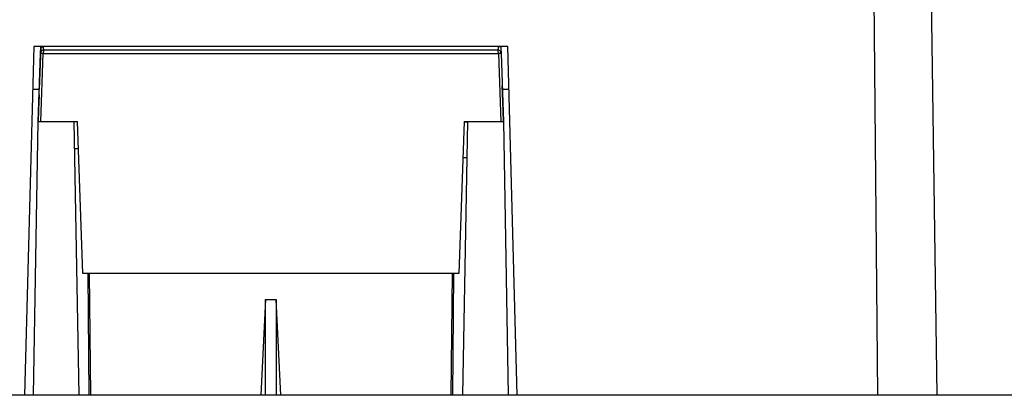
# Model space of a CAD drawing. Header units: millimetres. Extents: x 224 to 956, y 38 to 794.
# Tile 55 of 131: x 293 to 348, y 421 to 442. Entities that reach past the tile are written whole.
import ezdxf

# ---------------------------------------------------------------- set-up
doc = ezdxf.new("R2010")
doc.units = ezdxf.units.MM

msp = doc.modelspace()

# ---------------------------------------------------------------- linework, layer by layer
at = {"color": 179, "linetype": 'Continuous', "lineweight": 25}
for p, q in [((340.128, 483.588), (340.729, 420.888)), ((344.054, 420.888), (343.253, 476.771)), ((293.57, 440.388), (293.059, 420.888)), ((293.965, 440.336), (293.883, 437.988)), ((293.965, 440.36), (293.966, 440.388)), ((294.153, 440.188), (294.145, 440.194)), ((319.494, 440.194), (319.487, 440.188)), ((319.673, 440.388), (319.674, 440.36)), ((320.58, 420.888), (320.07, 440.388)), ((293.82, 436.188), (293.953, 439.995)), ((293.971, 436.188), (294.104, 439.995)), ((319.535, 439.995), (319.668, 436.188)), ((319.687, 439.995), (319.82, 436.188)), ((293.883, 437.988), (293.507, 437.988)), ((319.781, 437.312), (319.75, 438.188)), ((320.133, 437.988), (319.757, 437.988)), ((293.872, 437.688), (293.843, 436.854)), ((319.82, 436.198), (319.781, 437.312)), ((293.843, 436.854), (293.82, 436.198)), ((293.553, 420.888), (293.82, 436.188)), ((293.82, 436.188), (295.82, 436.188)), ((295.82, 436.188), (296.02, 436.188)), ((295.82, 436.188), (296.087, 420.888)), ((296.317, 427.688), (296.02, 436.188)), ((317.62, 436.188), (317.323, 427.688)), ((317.553, 420.888), (317.82, 436.188)), ((317.62, 436.188), (317.82, 436.188)), ((317.82, 436.188), (319.82, 436.188)), ((319.82, 436.188), (320.087, 420.888)), ((295.846, 434.688), (296.072, 434.688)), ((317.55, 434.188), (317.785, 434.188)), ((296.603, 427.688), (296.653, 420.888)), ((296.764, 420.888), (296.681, 427.688)), ((316.959, 427.688), (316.876, 420.888)), ((316.986, 420.888), (317.037, 427.688)), ((306.52, 426.251), (306.262, 420.888)), ((306.52, 420.888), (306.52, 426.251)), ((306.52, 426.251), (307.12, 426.251)), ((307.12, 426.251), (307.12, 420.888)), ((307.377, 420.888), (307.12, 426.251))]:
    msp.add_line(p, q, dxfattribs=at)
at = {"color": 8, "linetype": 'Continuous', "lineweight": 25}
msp.add_line((317.819, 436.164), (317.619, 436.164), dxfattribs=at)
at = {"color": 179, "linetype": 'Continuous', "lineweight": 25}
for points, knots in [([(306.82, 440.388), (306.076, 440.388), (304.587, 440.388), (302.359, 440.388), (300.138, 440.388), (297.93, 440.388), (295.737, 440.388), (294.292, 440.388), (293.57, 440.388)], [0, 0, 0, 0, 0.166667, 0.333333, 0.5, 0.666667, 0.833333, 1, 1, 1, 1]), ([(294.153, 440.188), (294.127, 440.185), (294.076, 440.179), (294.011, 440.135), (293.964, 440.071), (293.956, 440.02), (293.953, 439.995)], [0, 0, 0, 0, 0.250001, 0.499998, 0.75001, 1, 1, 1, 1]), ([(293.954, 440.021), (293.954, 440.044), (293.956, 440.089), (293.96, 440.212), (293.964, 440.311), (293.965, 440.36)], [0, 0, 0, 0, 0.333448, 0.66675, 1, 1, 1, 1]), ([(293.965, 440.36), (293.967, 440.362), (293.972, 440.365), (294.005, 440.369), (294.054, 440.371), (294.095, 440.371), (294.115, 440.37)], [0, 0, 0, 0, 0.243132, 0.499997, 0.756874, 1, 1, 1, 1]), ([(294.153, 440.188), (294.146, 440.185), (294.134, 440.179), (294.118, 440.135), (294.107, 440.071), (294.105, 440.02), (294.104, 439.995)], [0, 0, 0, 0, 0.249995, 0.500001, 0.757494, 1, 1, 1, 1]), ([(319.487, 440.188), (318.8, 440.188), (317.424, 440.188), (315.334, 440.188), (313.224, 440.188), (311.098, 440.188), (308.249, 440.188), (305.391, 440.188), (302.541, 440.188), (300.415, 440.188), (298.305, 440.188), (296.215, 440.188), (294.839, 440.188), (294.153, 440.188)], [0, 0, 0, 0, 0.082704, 0.165749, 0.249069, 0.332597, 0.416264, 0.583736, 0.667403, 0.750931, 0.834251, 0.917296, 1, 1, 1, 1]), ([(320.07, 440.388), (319.347, 440.388), (317.903, 440.388), (315.709, 440.388), (313.501, 440.388), (311.281, 440.388), (309.052, 440.388), (307.564, 440.388), (306.82, 440.388)], [0, 0, 0, 0, 0.166667, 0.333333, 0.5, 0.666667, 0.833333, 1, 1, 1, 1]), ([(319.535, 439.995), (319.534, 440.02), (319.532, 440.071), (319.521, 440.135), (319.505, 440.179), (319.493, 440.185), (319.487, 440.188)], [0, 0, 0, 0, 0.242506, 0.499999, 0.750005, 1, 1, 1, 1]), ([(319.687, 439.995), (319.683, 440.02), (319.675, 440.071), (319.629, 440.135), (319.564, 440.179), (319.513, 440.185), (319.487, 440.188)], [0, 0, 0, 0, 0.24999, 0.500002, 0.749999, 1, 1, 1, 1]), ([(319.674, 440.36), (319.672, 440.362), (319.668, 440.365), (319.635, 440.369), (319.586, 440.371), (319.544, 440.371), (319.524, 440.37)], [0, 0, 0, 0, 0.243132, 0.499997, 0.756874, 1, 1, 1, 1]), ([(319.674, 440.36), (319.676, 440.31), (319.679, 440.211), (319.683, 440.091), (319.686, 440.01), (319.687, 440), (319.687, 439.995)], [0, 0, 0, 0, 0.250049, 0.500029, 0.75002, 1, 1, 1, 1]), ([(294.104, 439.995), (294.08, 439.996), (294.038, 439.997), (293.991, 439.997), (293.959, 439.996), (293.955, 439.995), (293.953, 439.995)], [0, 0, 0, 0, 0.296427, 0.499882, 0.749947, 1, 1, 1, 1]), ([(294.104, 439.995), (294.793, 439.995), (296.175, 439.995), (298.273, 439.995), (300.391, 439.995), (302.525, 439.995), (305.385, 439.995), (308.254, 439.995), (311.115, 439.995), (313.249, 439.995), (315.367, 439.995), (317.465, 439.995), (318.846, 439.995), (319.535, 439.995)], [0, 0, 0, 0, 0.082704, 0.1657492, 0.2490695, 0.3325972, 0.4162638, 0.5837362, 0.6674028, 0.7509305, 0.8342508, 0.917296, 1, 1, 1, 1]), ([(319.687, 439.995), (319.685, 439.995), (319.68, 439.996), (319.649, 439.997), (319.602, 439.997), (319.56, 439.996), (319.535, 439.995)], [0, 0, 0, 0, 0.250053, 0.500118, 0.703573, 1, 1, 1, 1]), ([(293.82, 436.188), (293.822, 436.188), (293.826, 436.188), (293.86, 436.188), (293.908, 436.188), (293.949, 436.188), (293.971, 436.188)], [0, 0, 0, 0, 0.257939, 0.500238, 0.742283, 1, 1, 1, 1]), ([(319.668, 436.188), (319.69, 436.188), (319.732, 436.188), (319.78, 436.188), (319.813, 436.188), (319.817, 436.188), (319.82, 436.188)], [0, 0, 0, 0, 0.257937, 0.500238, 0.742281, 1, 1, 1, 1]), ([(317.323, 427.688), (316.677, 427.688), (315.384, 427.688), (313.43, 427.688), (311.467, 427.688), (309.498, 427.688), (307.525, 427.688), (305.588, 427.688), (303.691, 427.688), (301.836, 427.688), (299.986, 427.688), (298.144, 427.688), (296.926, 427.688), (296.317, 427.688)], [0, 0, 0, 0, 0.093333, 0.186666, 0.279999, 0.373332, 0.466665, 0.559998, 0.647999, 0.735999, 0.823999, 0.912, 1, 1, 1, 1]), ([(352.791, 420.888), (352.621, 420.888), (352.282, 420.888), (351.763, 420.888), (351.236, 420.888), (350.702, 420.888), (349.978, 420.888), (349.239, 420.888), (347.896, 420.888), (346.093, 420.888), (343.561, 420.888), (340.917, 420.888), (338.168, 420.888), (335.324, 420.888), (331.416, 420.888), (326.332, 420.888), (319.996, 420.888), (311.332, 420.888), (302.504, 420.888), (293.835, 420.888), (287.493, 420.888), (282.403, 420.888), (278.488, 420.888), (275.638, 420.888), (272.884, 420.888), (270.233, 420.888), (267.694, 420.888), (265.759, 420.888), (264.361, 420.888), (263.449, 420.888), (262.56, 420.888), (261.69, 420.888), (261.129, 420.888), (260.849, 420.888)], [0, 0, 0, 0, 0.0076, 0.015197, 0.022791, 0.030383, 0.037976, 0.053168, 0.06077, 0.092083, 0.123397, 0.154711, 0.186025, 0.217339, 0.248653, 0.311256, 0.37386, 0.436464, 0.561671, 0.624275, 0.686879, 0.749482, 0.780796, 0.81211, 0.843424, 0.874738, 0.906052, 0.937366, 0.949899, 0.962422, 0.974943, 0.987467, 1, 1, 1, 1])]:
    msp.add_open_spline(points, degree=3, knots=knots, dxfattribs=at)
at = {"color": 8, "linetype": 'Continuous', "lineweight": 25}
for points, knots in [([(294.136, 440.201), (294.131, 440.212), (294.122, 440.234), (294.115, 440.286), (294.114, 440.333), (294.115, 440.358), (294.115, 440.37)], [0, 0, 0, 0, 0.3424343, 0.6739457, 0.8368421, 1, 1, 1, 1]), ([(319.524, 440.37), (319.525, 440.358), (319.526, 440.333), (319.524, 440.286), (319.518, 440.234), (319.509, 440.212), (319.504, 440.201)], [0, 0, 0, 0, 0.162475, 0.326208, 0.657699, 1, 1, 1, 1])]:
    msp.add_open_spline(points, degree=3, knots=knots, dxfattribs=at)
at = {"color": 179, "linetype": 'Continuous', "lineweight": 25}
for points in [[(319.75, 438.186), (319.75, 438.187), (319.75, 438.187), (319.75, 438.188)], [(293.872, 437.686), (293.872, 437.687), (293.872, 437.687), (293.872, 437.688)]]:
    msp.add_open_spline(points, degree=3, dxfattribs=at)

doc.saveas('drawing.dxf')
